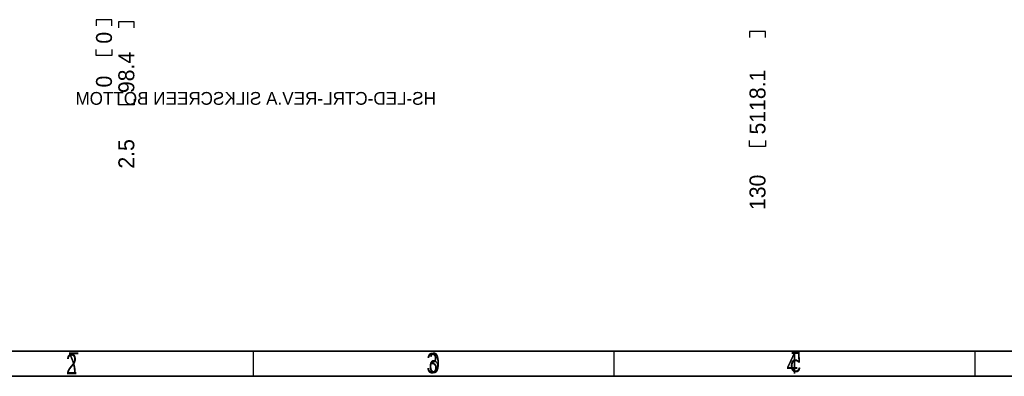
# Model space of a CAD drawing. Extents: x -119 to 465, y -80 to 330.
# Tile 2 of 14: x -17 to 179, y -80 to -9. Entities that reach past the tile are written whole.
import ezdxf

# ---------------------------------------------------------------- set-up
doc = ezdxf.new("R2010")
doc.units = 0
for name, color, linetype in [('BOARD_GEOMETRY_DIMENSION', 2, 'CONTINUOUS'), ('BOARD_GEOMETRY_SILKSCREEN_B', 1, 'CONTINUOUS'), ('PACKAGE_GEOMETRY_SILKSCREEN_B', 4, 'CONTINUOUS')]:
    doc.layers.add(name, color=color, linetype=linetype)

msp = doc.modelspace()

# ---------------------------------------------------------------- linework, layer by layer
at = {"layer": 'BOARD_GEOMETRY_DIMENSION'}
msp.add_lwpolyline([(-118.745, -80.01), (465.254848, -80.01), (465.254848, 329.990196), (-118.745, 329.990196)], close=True, dxfattribs=at)
for points in [[(1.5875, -10.3378), (1.5875, -9.1567), (-1.5875, -9.1567), (-1.5875, -10.3378)], [(6.0325, -10.7188), (6.0325, -9.5377), (2.8575, -9.5377), (2.8575, -10.7188)], [(131.587494, -12.6492), (131.587494, -11.4681), (128.412494, -11.4681), (128.412494, -12.6492)], [(1.5875, -15.0622), (1.5875, -16.2433), (-1.5875, -16.2433), (-1.5875, -15.0622)], [(6.0325, -24.892), (6.0325, -26.0731), (2.8575, -26.0731), (2.8575, -24.892)], [(131.587494, -33.1216), (131.587494, -34.3027), (128.412494, -34.3027), (128.412494, -33.1216)], [(-113.74501, -75.01001), (460.254858, -75.01001)], [(29.75483, -80.01), (29.75483, -75.01001)], [(101.505004, -80.01), (101.505004, -75.01001)], [(173.254924, -75.01001), (173.254924, -80.01)]]:
    msp.add_lwpolyline(points, dxfattribs=at)
at = {"layer": 'BOARD_GEOMETRY_SILKSCREEN_B'}
msp.add_lwpolyline([(465.255102, -80.01), (-118.744746, -80.01), (-118.744746, 329.990196), (465.255102, 329.990196)], close=True, dxfattribs=at)
for points in [[(460.255112, -75.01001), (-113.744756, -75.01001)], [(29.755084, -80.01), (29.755084, -75.01001)], [(101.505258, -80.01), (101.505258, -75.01001)], [(173.254924, -75.01001), (173.254924, -80.01)]]:
    msp.add_lwpolyline(points, dxfattribs=at)

# ---------------------------------------------------------------- texts
at = {"layer": 'BOARD_GEOMETRY_DIMENSION', "width": 0.992}
for s, p in [('0', (1.5875, -13.8811)), ('98.4', (6.0325, -23.7109)), ('5118.1', (131.587494, -31.9405)), ('0', (1.5875, -22.5933)), ('2.5', (6.0325, -38.7223)), ('130', (131.587494, -46.9519))]:
    msp.add_text(s, height=3.175, rotation=90, dxfattribs=at).set_placement(p)
at = {"layer": 'BOARD_GEOMETRY_DIMENSION', "width": 0.75}
for s, p in [('2', (-7.589266, -79.610204)), ('3', (64.147192, -79.427324)), ('4', (135.780018, -79.509874))]:
    msp.add_text(s, height=4.064, dxfattribs=at).set_placement(p)
at = {"layer": 'BOARD_GEOMETRY_SILKSCREEN_B', "text_generation_flag": 2, "width": 0.75}
for s, p in [('7', (-4.870196, -79.281528)), ('6', (66.859404, -79.37119)), ('5', (138.712702, -79.19847))]:
    msp.add_text(s, height=4.064, dxfattribs=at).set_placement(p)
at = {"layer": 'PACKAGE_GEOMETRY_SILKSCREEN_B', "text_generation_flag": 2}
msp.add_text('HS-LED-CTRL-REV.A SILKSCREEN BOTTOM', height=2.54, dxfattribs=at).set_placement((66.04, -26.035))

doc.saveas('drawing.dxf')
